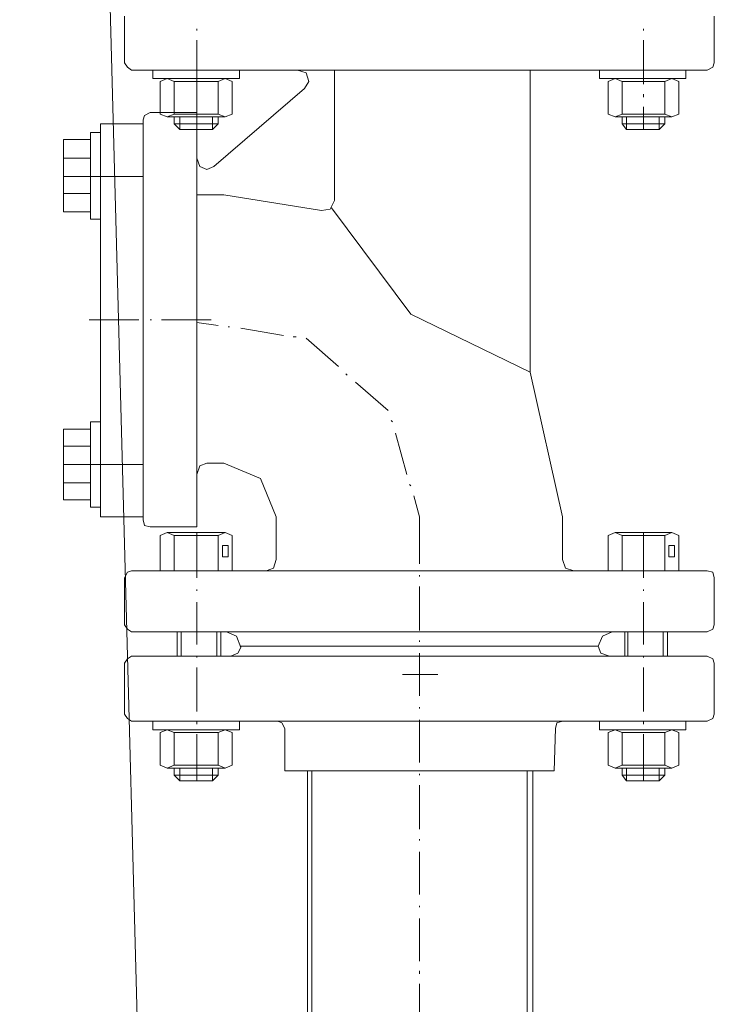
# Model space of a CAD drawing. Extents: x -23500 to 2637, y 21242 to 29547.
# Tile 35 of 121: x -11006 to -10763, y 25651 to 25995. Entities that reach past the tile are written whole.
import ezdxf

# ---------------------------------------------------------------- set-up
doc = ezdxf.new("R2010")
doc.units = 0
doc.header["$LTSCALE"] = 25
doc.layers.get('0').update_dxf_attribs({"linetype": 'CONTINUOUS', "lineweight": 13})

msp = doc.modelspace()

# ---------------------------------------------------------------- linework, layer by layer
at = {"color": 7, "lineweight": 9}
for points in [[(-11006.388, 27181.112), (-11006.388, 27181.112), (-10904.765, 23383.518), (-10904.765, 23383.518)], [(-10969.705, 25980.015), (-10969.705, 25980.015), (-10969.705, 25996.376), (-10969.705, 25996.376)], [(-10763.494, 25980.015), (-10763.494, 25980.015), (-10763.494, 25996.376), (-10763.494, 25996.376)], [(-10944.425, 25991.911), (-10944.425, 25991.911), (-10944.425, 25991.419), (-10944.425, 25991.419)], [(-10788.282, 25991.911), (-10788.282, 25991.911), (-10788.282, 25991.419), (-10788.282, 25991.419)], [(-10944.425, 25987.95), (-10944.425, 25987.95), (-10944.425, 25972.585), (-10944.425, 25972.585)], [(-10788.282, 25987.95), (-10788.282, 25987.95), (-10788.282, 25972.585), (-10788.282, 25972.585)], [(-10765.979, 25977.543), (-10765.979, 25977.543), (-10967.233, 25977.543), (-10967.233, 25977.543)], [(-10944.425, 25817.918), (-10944.425, 25817.918), (-10944.425, 25977.543), (-10944.425, 25977.543)], [(-10896.339, 25931.928), (-10896.339, 25931.928), (-10896.339, 25977.543), (-10896.339, 25977.543)], [(-10827.942, 25871.946), (-10827.942, 25871.946), (-10827.942, 25977.543), (-10827.942, 25977.543)], [(-10957.317, 25973.582), (-10957.317, 25973.582), (-10957.317, 25962.178), (-10957.317, 25962.178)], [(-10952.36, 25973.582), (-10952.36, 25973.582), (-10952.36, 25962.178), (-10952.36, 25962.178)], [(-10952.36, 25973.582), (-10952.36, 25973.582), (-10936.995, 25973.582), (-10936.995, 25973.582)], [(-10936.995, 25973.582), (-10936.995, 25973.582), (-10936.995, 25962.178), (-10936.995, 25962.178)], [(-10932.038, 25973.582), (-10932.038, 25973.582), (-10932.038, 25962.178), (-10932.038, 25962.178)], [(-10800.67, 25973.582), (-10800.67, 25973.582), (-10800.67, 25962.178), (-10800.67, 25962.178)], [(-10795.725, 25973.582), (-10795.725, 25973.582), (-10795.725, 25962.178), (-10795.725, 25962.178)], [(-10795.725, 25973.582), (-10795.725, 25973.582), (-10780.852, 25973.582), (-10780.852, 25973.582)], [(-10780.852, 25973.582), (-10780.852, 25973.582), (-10780.852, 25962.178), (-10780.852, 25962.178)], [(-10775.882, 25973.582), (-10775.882, 25973.582), (-10775.882, 25962.178), (-10775.882, 25962.178)], [(-10906.758, 25971.096), (-10906.758, 25971.096), (-10938.484, 25943.824), (-10938.484, 25943.824)], [(-10944.425, 25969.116), (-10944.425, 25969.116), (-10944.425, 25968.119), (-10944.425, 25968.119)], [(-10788.282, 25969.116), (-10788.282, 25969.116), (-10788.282, 25968.119), (-10788.282, 25968.119)], [(-10944.425, 25964.65), (-10944.425, 25964.65), (-10944.425, 25956.716), (-10944.425, 25956.716)], [(-10788.282, 25964.65), (-10788.282, 25964.65), (-10788.282, 25956.716), (-10788.282, 25956.716)], [(-10963.259, 25820.403), (-10963.259, 25820.403), (-10963.259, 25960.185), (-10963.259, 25960.185)], [(-10944.425, 25962.67), (-10944.425, 25962.67), (-10960.786, 25962.67), (-10960.786, 25962.67)], [(-10954.832, 25961.181), (-10954.832, 25961.181), (-10944.425, 25961.181), (-10944.425, 25961.181)], [(-10936.995, 25962.178), (-10936.995, 25962.178), (-10952.36, 25962.178), (-10952.36, 25962.178)], [(-10952.36, 25961.181), (-10952.36, 25961.181), (-10952.36, 25958.696), (-10952.36, 25958.696)], [(-10950.379, 25961.181), (-10950.379, 25961.181), (-10950.379, 25956.716), (-10950.379, 25956.716)], [(-10934.51, 25961.181), (-10934.51, 25961.181), (-10944.425, 25961.181), (-10944.425, 25961.181)], [(-10938.976, 25961.181), (-10938.976, 25961.181), (-10938.976, 25956.716), (-10938.976, 25956.716)], [(-10936.995, 25961.181), (-10936.995, 25961.181), (-10936.995, 25958.696), (-10936.995, 25958.696)], [(-10798.197, 25961.181), (-10798.197, 25961.181), (-10788.282, 25961.181), (-10788.282, 25961.181)], [(-10780.852, 25962.178), (-10780.852, 25962.178), (-10795.725, 25962.178), (-10795.725, 25962.178)], [(-10795.725, 25961.181), (-10795.725, 25961.181), (-10795.725, 25958.696), (-10795.725, 25958.696)], [(-10794.236, 25961.181), (-10794.236, 25961.181), (-10794.236, 25956.716), (-10794.236, 25956.716)], [(-10778.367, 25961.181), (-10778.367, 25961.181), (-10788.282, 25961.181), (-10788.282, 25961.181)], [(-10782.833, 25961.181), (-10782.833, 25961.181), (-10782.833, 25956.716), (-10782.833, 25956.716)], [(-10780.852, 25961.181), (-10780.852, 25961.181), (-10780.852, 25958.696), (-10780.852, 25958.696)], [(-10978.132, 25958.696), (-10978.132, 25958.696), (-10978.132, 25908.137), (-10978.132, 25908.137)], [(-10963.259, 25958.696), (-10963.259, 25958.696), (-10978.132, 25958.696), (-10978.132, 25958.696)], [(-10963.259, 25958.696), (-10963.259, 25958.696), (-10963.259, 25821.399), (-10963.259, 25821.399)], [(-10950.379, 25956.716), (-10950.379, 25956.716), (-10952.36, 25958.696), (-10952.36, 25958.696)], [(-10936.995, 25958.696), (-10936.995, 25958.696), (-10952.36, 25958.696), (-10952.36, 25958.696)], [(-10794.236, 25956.716), (-10794.236, 25956.716), (-10795.725, 25958.696), (-10795.725, 25958.696)], [(-10780.852, 25958.696), (-10780.852, 25958.696), (-10795.725, 25958.696), (-10795.725, 25958.696)], [(-10991.024, 25953.247), (-10991.024, 25953.247), (-10991.024, 25927.967), (-10991.024, 25927.967)], [(-10991.024, 25953.247), (-10991.024, 25953.247), (-10991.024, 25927.967), (-10991.024, 25927.967)], [(-10981.601, 25953.247), (-10981.601, 25953.247), (-10991.024, 25953.247), (-10991.024, 25953.247)], [(-10981.601, 25953.247), (-10981.601, 25953.247), (-10991.024, 25953.247), (-10991.024, 25953.247)], [(-10981.601, 25953.247), (-10981.601, 25953.247), (-10991.024, 25953.247), (-10991.024, 25953.247)], [(-10981.601, 25955.732), (-10981.601, 25955.732), (-10981.601, 25925.495), (-10981.601, 25925.495)], [(-10981.601, 25955.732), (-10981.601, 25955.732), (-10981.601, 25925.495), (-10981.601, 25925.495)], [(-10981.601, 25955.732), (-10981.601, 25955.732), (-10981.601, 25925.495), (-10981.601, 25925.495)], [(-10981.601, 25953.247), (-10981.601, 25953.247), (-10981.601, 25927.967), (-10981.601, 25927.967)], [(-10981.601, 25953.247), (-10981.601, 25953.247), (-10981.601, 25927.967), (-10981.601, 25927.967)], [(-10981.601, 25953.247), (-10981.601, 25953.247), (-10981.601, 25927.967), (-10981.601, 25927.967)], [(-10978.132, 25925.495), (-10978.132, 25925.495), (-10978.132, 25955.732), (-10978.132, 25955.732)], [(-10978.132, 25925.495), (-10978.132, 25925.495), (-10978.132, 25955.732), (-10978.132, 25955.732)], [(-10978.132, 25925.495), (-10978.132, 25925.495), (-10978.132, 25955.732), (-10978.132, 25955.732)], [(-10981.601, 25946.801), (-10981.601, 25946.801), (-10991.024, 25946.801), (-10991.024, 25946.801)], [(-10981.601, 25946.801), (-10981.601, 25946.801), (-10991.024, 25946.801), (-10991.024, 25946.801)], [(-10981.601, 25946.801), (-10981.601, 25946.801), (-10991.024, 25946.801), (-10991.024, 25946.801)], [(-10963.259, 25940.355), (-10963.259, 25940.355), (-10991.024, 25940.355), (-10991.024, 25940.355)], [(-10981.601, 25934.413), (-10981.601, 25934.413), (-10991.024, 25934.413), (-10991.024, 25934.413)], [(-10981.601, 25934.413), (-10981.601, 25934.413), (-10991.024, 25934.413), (-10991.024, 25934.413)], [(-10981.601, 25934.413), (-10981.601, 25934.413), (-10991.024, 25934.413), (-10991.024, 25934.413)], [(-10935.015, 25933.921), (-10935.015, 25933.921), (-10944.425, 25933.921), (-10944.425, 25933.921)], [(-10935.015, 25933.921), (-10935.015, 25933.921), (-10900.804, 25928.459), (-10900.804, 25928.459)], [(-10978.132, 25871.946), (-10978.132, 25871.946), (-10978.132, 25908.137), (-10978.132, 25908.137)], [(-10964.747, 25890.3), (-10964.747, 25890.3), (-10982.105, 25890.3), (-10982.105, 25890.3)], [(-10960.282, 25890.3), (-10960.282, 25890.3), (-10960.786, 25890.3), (-10960.786, 25890.3)], [(-10939.468, 25890.3), (-10939.468, 25890.3), (-10956.825, 25890.3), (-10956.825, 25890.3)], [(-10944.425, 25889.304), (-10944.425, 25889.304), (-10936.995, 25888.307), (-10936.995, 25888.307)], [(-10933.526, 25887.815), (-10933.526, 25887.815), (-10933.022, 25887.815), (-10933.022, 25887.815)], [(-10929.061, 25887.323), (-10929.061, 25887.323), (-10914.188, 25884.838), (-10914.188, 25884.838)], [(-10910.719, 25884.346), (-10910.719, 25884.346), (-10909.735, 25884.346), (-10909.735, 25884.346)], [(-10906.254, 25883.854), (-10906.254, 25883.854), (-10894.85, 25873.939), (-10894.85, 25873.939)], [(-10978.132, 25871.946), (-10978.132, 25871.946), (-10978.132, 25821.399), (-10978.132, 25821.399)], [(-10892.378, 25871.454), (-10892.378, 25871.454), (-10891.886, 25870.962), (-10891.886, 25870.962)], [(-10827.942, 25871.946), (-10827.942, 25871.946), (-10816.539, 25821.399), (-10816.539, 25821.399)], [(-10888.909, 25868.489), (-10888.909, 25868.489), (-10877.518, 25858.562), (-10877.518, 25858.562)], [(-10981.601, 25824.868), (-10981.601, 25824.868), (-10981.601, 25854.601), (-10981.601, 25854.601)], [(-10981.601, 25824.868), (-10981.601, 25824.868), (-10981.601, 25854.601), (-10981.601, 25854.601)], [(-10981.601, 25824.868), (-10981.601, 25824.868), (-10981.601, 25854.601), (-10981.601, 25854.601)], [(-10978.132, 25854.601), (-10978.132, 25854.601), (-10978.132, 25824.868), (-10978.132, 25824.868)], [(-10978.132, 25854.601), (-10978.132, 25854.601), (-10978.132, 25824.868), (-10978.132, 25824.868)], [(-10978.132, 25854.601), (-10978.132, 25854.601), (-10978.132, 25824.868), (-10978.132, 25824.868)], [(-10876.521, 25855.093), (-10876.521, 25855.093), (-10876.029, 25854.601), (-10876.029, 25854.601)], [(-10991.024, 25827.341), (-10991.024, 25827.341), (-10991.024, 25852.128), (-10991.024, 25852.128)], [(-10991.024, 25827.341), (-10991.024, 25827.341), (-10991.024, 25852.128), (-10991.024, 25852.128)], [(-10991.024, 25827.341), (-10991.024, 25827.341), (-10991.024, 25852.128), (-10991.024, 25852.128)], [(-10981.601, 25827.341), (-10981.601, 25827.341), (-10981.601, 25852.128), (-10981.601, 25852.128)], [(-10981.601, 25827.341), (-10981.601, 25827.341), (-10981.601, 25852.128), (-10981.601, 25852.128)], [(-10981.601, 25827.341), (-10981.601, 25827.341), (-10981.601, 25852.128), (-10981.601, 25852.128)], [(-10875.033, 25850.64), (-10875.033, 25850.64), (-10871.059, 25836.259), (-10871.059, 25836.259)], [(-10981.601, 25846.174), (-10981.601, 25846.174), (-10991.024, 25846.174), (-10991.024, 25846.174)], [(-10981.601, 25846.174), (-10981.601, 25846.174), (-10991.024, 25846.174), (-10991.024, 25846.174)], [(-10981.601, 25846.174), (-10981.601, 25846.174), (-10991.024, 25846.174), (-10991.024, 25846.174)], [(-10963.259, 25839.728), (-10963.259, 25839.728), (-10991.024, 25839.728), (-10991.024, 25839.728)], [(-10963.259, 25839.728), (-10963.259, 25839.728), (-10991.024, 25839.728), (-10991.024, 25839.728)], [(-10963.259, 25839.728), (-10963.259, 25839.728), (-10991.024, 25839.728), (-10991.024, 25839.728)], [(-10935.015, 25840.233), (-10935.015, 25840.233), (-10940.956, 25840.233), (-10940.956, 25840.233)], [(-10981.601, 25833.295), (-10981.601, 25833.295), (-10991.024, 25833.295), (-10991.024, 25833.295)], [(-10981.601, 25833.295), (-10981.601, 25833.295), (-10991.024, 25833.295), (-10991.024, 25833.295)], [(-10981.601, 25833.295), (-10981.601, 25833.295), (-10991.024, 25833.295), (-10991.024, 25833.295)], [(-10870.075, 25832.79), (-10870.075, 25832.79), (-10869.583, 25832.298), (-10869.583, 25832.298)], [(-10981.601, 25827.341), (-10981.601, 25827.341), (-10991.024, 25827.341), (-10991.024, 25827.341)], [(-10981.601, 25827.341), (-10981.601, 25827.341), (-10991.024, 25827.341), (-10991.024, 25827.341)], [(-10981.601, 25827.341), (-10981.601, 25827.341), (-10991.024, 25827.341), (-10991.024, 25827.341)], [(-10868.586, 25828.829), (-10868.586, 25828.829), (-10866.606, 25821.399), (-10866.606, 25821.399)], [(-10963.259, 25821.399), (-10963.259, 25821.399), (-10978.132, 25821.399), (-10978.132, 25821.399)], [(-10916.661, 25806.527), (-10916.661, 25806.527), (-10916.661, 25821.399), (-10916.661, 25821.399)], [(-10866.606, 25805.038), (-10866.606, 25805.038), (-10866.606, 25821.399), (-10866.606, 25821.399)], [(-10816.539, 25806.527), (-10816.539, 25806.527), (-10816.539, 25821.399), (-10816.539, 25821.399)], [(-10944.425, 25817.918), (-10944.425, 25817.918), (-10960.786, 25817.918), (-10960.786, 25817.918)], [(-10954.832, 25815.937), (-10954.832, 25815.937), (-10944.425, 25815.937), (-10944.425, 25815.937)], [(-10944.425, 25815.937), (-10944.425, 25815.937), (-10944.425, 25800.081), (-10944.425, 25800.081)], [(-10934.51, 25815.937), (-10934.51, 25815.937), (-10944.425, 25815.937), (-10944.425, 25815.937)], [(-10798.197, 25815.937), (-10798.197, 25815.937), (-10788.282, 25815.937), (-10788.282, 25815.937)], [(-10778.367, 25815.937), (-10778.367, 25815.937), (-10788.282, 25815.937), (-10788.282, 25815.937)], [(-10788.282, 25815.937), (-10788.282, 25815.937), (-10788.282, 25800.081), (-10788.282, 25800.081)], [(-10957.317, 25802.553), (-10957.317, 25802.553), (-10957.317, 25814.953), (-10957.317, 25814.953)], [(-10936.995, 25802.553), (-10936.995, 25802.553), (-10936.995, 25814.953), (-10936.995, 25814.953)], [(-10932.038, 25802.553), (-10932.038, 25802.553), (-10932.038, 25814.953), (-10932.038, 25814.953)], [(-10800.67, 25802.553), (-10800.67, 25802.553), (-10800.67, 25814.953), (-10800.67, 25814.953)], [(-10780.852, 25802.553), (-10780.852, 25802.553), (-10780.852, 25814.953), (-10780.852, 25814.953)], [(-10775.882, 25802.553), (-10775.882, 25802.553), (-10775.882, 25814.953), (-10775.882, 25814.953)], [(-10765.979, 25802.553), (-10765.979, 25802.553), (-10967.233, 25802.553), (-10967.233, 25802.553)], [(-10969.705, 25800.081), (-10969.705, 25800.081), (-10969.705, 25783.719), (-10969.705, 25783.719)], [(-10866.606, 25800.573), (-10866.606, 25800.573), (-10866.606, 25801.065), (-10866.606, 25801.065)], [(-10763.494, 25800.081), (-10763.494, 25800.081), (-10763.494, 25783.719), (-10763.494, 25783.719)], [(-10944.425, 25796.107), (-10944.425, 25796.107), (-10944.425, 25795.615), (-10944.425, 25795.615)], [(-10866.606, 25781.739), (-10866.606, 25781.739), (-10866.606, 25797.104), (-10866.606, 25797.104)], [(-10788.282, 25796.107), (-10788.282, 25796.107), (-10788.282, 25795.615), (-10788.282, 25795.615)], [(-10944.425, 25791.654), (-10944.425, 25791.654), (-10944.425, 25776.781), (-10944.425, 25776.781)], [(-10788.282, 25791.654), (-10788.282, 25791.654), (-10788.282, 25776.781), (-10788.282, 25776.781)], [(-10765.979, 25781.234), (-10765.979, 25781.234), (-10967.233, 25781.234), (-10967.233, 25781.234)], [(-10951.363, 25772.808), (-10951.363, 25772.808), (-10951.363, 25781.234), (-10951.363, 25781.234)], [(-10949.887, 25772.808), (-10949.887, 25772.808), (-10949.887, 25781.234), (-10949.887, 25781.234)], [(-10937.487, 25772.808), (-10937.487, 25772.808), (-10937.487, 25781.234), (-10937.487, 25781.234)], [(-10935.999, 25772.808), (-10935.999, 25772.808), (-10935.999, 25781.234), (-10935.999, 25781.234)], [(-10794.728, 25772.808), (-10794.728, 25772.808), (-10794.728, 25781.234), (-10794.728, 25781.234)], [(-10793.732, 25772.808), (-10793.732, 25772.808), (-10793.732, 25781.234), (-10793.732, 25781.234)], [(-10781.344, 25772.808), (-10781.344, 25772.808), (-10781.344, 25781.234), (-10781.344, 25781.234)], [(-10779.856, 25772.808), (-10779.856, 25772.808), (-10779.856, 25781.234), (-10779.856, 25781.234)], [(-10866.606, 25777.765), (-10866.606, 25777.765), (-10866.606, 25778.257), (-10866.606, 25778.257)], [(-10804.139, 25776.277), (-10804.139, 25776.277), (-10929.061, 25776.277), (-10929.061, 25776.277)], [(-10804.139, 25776.277), (-10804.139, 25776.277), (-10929.061, 25776.277), (-10929.061, 25776.277)], [(-10929.061, 25776.277), (-10929.061, 25776.277), (-10929.061, 25775.785), (-10929.061, 25775.785)], [(-10809.096, 25776.277), (-10809.096, 25776.277), (-10924.103, 25776.277), (-10924.103, 25776.277)], [(-10765.979, 25772.808), (-10765.979, 25772.808), (-10967.233, 25772.808), (-10967.233, 25772.808)], [(-10944.425, 25772.808), (-10944.425, 25772.808), (-10944.425, 25772.316), (-10944.425, 25772.316)], [(-10866.606, 25758.932), (-10866.606, 25758.932), (-10866.606, 25773.804), (-10866.606, 25773.804)], [(-10866.606, 25759.928), (-10866.606, 25759.928), (-10866.606, 25772.808), (-10866.606, 25772.808)], [(-10788.282, 25772.808), (-10788.282, 25772.808), (-10788.282, 25772.316), (-10788.282, 25772.316)], [(-10969.705, 25752.498), (-10969.705, 25752.498), (-10969.705, 25770.335), (-10969.705, 25770.335)], [(-10944.425, 25768.847), (-10944.425, 25768.847), (-10944.425, 25753.482), (-10944.425, 25753.482)], [(-10788.282, 25768.847), (-10788.282, 25768.847), (-10788.282, 25753.482), (-10788.282, 25753.482)], [(-10763.494, 25752.498), (-10763.494, 25752.498), (-10763.494, 25770.335), (-10763.494, 25770.335)], [(-10860.16, 25766.362), (-10860.16, 25766.362), (-10872.547, 25766.362), (-10872.547, 25766.362)], [(-10866.606, 25754.479), (-10866.606, 25754.479), (-10866.606, 25754.971), (-10866.606, 25754.971)], [(-10765.979, 25750.013), (-10765.979, 25750.013), (-10967.233, 25750.013), (-10967.233, 25750.013)], [(-10944.425, 25750.013), (-10944.425, 25750.013), (-10944.425, 25749.017), (-10944.425, 25749.017)], [(-10866.606, 25735.633), (-10866.606, 25735.633), (-10866.606, 25750.505), (-10866.606, 25750.505)], [(-10788.282, 25750.013), (-10788.282, 25750.013), (-10788.282, 25749.017), (-10788.282, 25749.017)], [(-10913.696, 25732.656), (-10913.696, 25732.656), (-10913.696, 25747.528), (-10913.696, 25747.528)], [(-10819.503, 25732.656), (-10819.503, 25732.656), (-10819.011, 25747.528), (-10819.011, 25747.528)], [(-10957.317, 25746.04), (-10957.317, 25746.04), (-10957.317, 25734.649), (-10957.317, 25734.649)], [(-10952.36, 25746.04), (-10952.36, 25746.04), (-10952.36, 25734.649), (-10952.36, 25734.649)], [(-10952.36, 25746.04), (-10952.36, 25746.04), (-10936.995, 25746.04), (-10936.995, 25746.04)], [(-10944.425, 25745.548), (-10944.425, 25745.548), (-10944.425, 25729.187), (-10944.425, 25729.187)], [(-10936.995, 25746.04), (-10936.995, 25746.04), (-10936.995, 25734.649), (-10936.995, 25734.649)], [(-10932.038, 25746.04), (-10932.038, 25746.04), (-10932.038, 25734.649), (-10932.038, 25734.649)], [(-10800.67, 25746.04), (-10800.67, 25746.04), (-10800.67, 25734.649), (-10800.67, 25734.649)], [(-10795.725, 25746.04), (-10795.725, 25746.04), (-10795.725, 25734.649), (-10795.725, 25734.649)], [(-10795.725, 25746.04), (-10795.725, 25746.04), (-10780.852, 25746.04), (-10780.852, 25746.04)], [(-10788.282, 25745.548), (-10788.282, 25745.548), (-10788.282, 25729.187), (-10788.282, 25729.187)], [(-10780.852, 25746.04), (-10780.852, 25746.04), (-10780.852, 25734.649), (-10780.852, 25734.649)], [(-10775.882, 25746.04), (-10775.882, 25746.04), (-10775.882, 25734.649), (-10775.882, 25734.649)], [(-10954.832, 25733.652), (-10954.832, 25733.652), (-10944.425, 25733.652), (-10944.425, 25733.652)], [(-10936.995, 25734.649), (-10936.995, 25734.649), (-10952.36, 25734.649), (-10952.36, 25734.649)], [(-10952.36, 25733.652), (-10952.36, 25733.652), (-10952.36, 25731.167), (-10952.36, 25731.167)], [(-10950.379, 25733.652), (-10950.379, 25733.652), (-10950.379, 25729.187), (-10950.379, 25729.187)], [(-10934.51, 25733.652), (-10934.51, 25733.652), (-10944.425, 25733.652), (-10944.425, 25733.652)], [(-10938.976, 25733.652), (-10938.976, 25733.652), (-10938.976, 25729.187), (-10938.976, 25729.187)], [(-10936.995, 25733.652), (-10936.995, 25733.652), (-10936.995, 25731.167), (-10936.995, 25731.167)], [(-10819.503, 25732.656), (-10819.503, 25732.656), (-10913.696, 25732.656), (-10913.696, 25732.656)], [(-10905.762, 25732.656), (-10905.762, 25732.656), (-10905.762, 23383.518), (-10905.762, 23383.518)], [(-10904.273, 23383.518), (-10904.273, 23383.518), (-10904.273, 25732.656), (-10904.273, 25732.656)], [(-10828.926, 25732.656), (-10828.926, 25732.656), (-10828.926, 23383.518), (-10828.926, 23383.518)], [(-10826.946, 23383.518), (-10826.946, 23383.518), (-10826.946, 25732.656), (-10826.946, 25732.656)], [(-10798.197, 25733.652), (-10798.197, 25733.652), (-10788.282, 25733.652), (-10788.282, 25733.652)], [(-10780.852, 25734.649), (-10780.852, 25734.649), (-10795.725, 25734.649), (-10795.725, 25734.649)], [(-10795.725, 25733.652), (-10795.725, 25733.652), (-10795.725, 25731.167), (-10795.725, 25731.167)], [(-10794.236, 25733.652), (-10794.236, 25733.652), (-10794.236, 25729.187), (-10794.236, 25729.187)], [(-10778.367, 25733.652), (-10778.367, 25733.652), (-10788.282, 25733.652), (-10788.282, 25733.652)], [(-10782.833, 25733.652), (-10782.833, 25733.652), (-10782.833, 25729.187), (-10782.833, 25729.187)], [(-10780.852, 25733.652), (-10780.852, 25733.652), (-10780.852, 25731.167), (-10780.852, 25731.167)], [(-10950.379, 25729.187), (-10950.379, 25729.187), (-10952.36, 25731.167), (-10952.36, 25731.167)], [(-10936.995, 25731.167), (-10936.995, 25731.167), (-10952.36, 25731.167), (-10952.36, 25731.167)], [(-10866.606, 25731.167), (-10866.606, 25731.167), (-10866.606, 25731.672), (-10866.606, 25731.672)], [(-10794.236, 25729.187), (-10794.236, 25729.187), (-10795.725, 25731.167), (-10795.725, 25731.167)], [(-10780.852, 25731.167), (-10780.852, 25731.167), (-10795.725, 25731.167), (-10795.725, 25731.167)], [(-10866.606, 25712.334), (-10866.606, 25712.334), (-10866.606, 25727.711), (-10866.606, 25727.711)], [(-10866.606, 25708.373), (-10866.606, 25708.373), (-10866.606, 25708.865), (-10866.606, 25708.865)], [(-10866.606, 25689.526), (-10866.606, 25689.526), (-10866.606, 25704.399), (-10866.606, 25704.399)], [(-10866.606, 25685.073), (-10866.606, 25685.073), (-10866.606, 25685.565), (-10866.606, 25685.565)], [(-10866.606, 25666.24), (-10866.606, 25666.24), (-10866.606, 25681.112), (-10866.606, 25681.112)], [(-10866.606, 25661.774), (-10866.606, 25661.774), (-10866.606, 25662.771), (-10866.606, 25662.771)], [(-10866.606, 25642.941), (-10866.606, 25642.941), (-10866.606, 25658.305), (-10866.606, 25658.305)]]:
    msp.add_open_spline(points, degree=3, dxfattribs=at)
for points, knots in [([(-10967.233, 25977.543), (-10967.233, 25977.543), (-10968.721, 25978.526), (-10968.721, 25978.526), (-10968.721, 25978.526), (-10969.705, 25980.015), (-10969.705, 25980.015)], [0, 0, 0, 0, 1, 1, 1, 2, 2, 2, 2]), ([(-10929.553, 25974.565), (-10929.553, 25974.565), (-10959.792, 25974.565), (-10959.792, 25974.565), (-10959.792, 25974.565), (-10959.792, 25977.541), (-10959.792, 25977.541), (-10959.792, 25977.541), (-10929.553, 25977.541), (-10929.553, 25977.541), (-10929.553, 25977.541), (-10929.553, 25974.565), (-10929.553, 25974.565)], [0, 0, 0, 0, 1, 1, 1, 2, 2, 2, 3, 3, 3, 4, 4, 4, 4]), ([(-10909.231, 25977.543), (-10909.231, 25977.543), (-10906.254, 25976.546), (-10906.254, 25976.546), (-10906.254, 25976.546), (-10905.27, 25973.582), (-10905.27, 25973.582), (-10905.27, 25973.582), (-10906.758, 25971.096), (-10906.758, 25971.096)], [0, 0, 0, 0, 1, 1, 1, 2, 2, 2, 3, 3, 3, 3]), ([(-10773.409, 25974.565), (-10773.409, 25974.565), (-10803.647, 25974.565), (-10803.647, 25974.565), (-10803.647, 25974.565), (-10803.647, 25977.541), (-10803.647, 25977.541), (-10803.647, 25977.541), (-10773.409, 25977.541), (-10773.409, 25977.541), (-10773.409, 25977.541), (-10773.409, 25974.565), (-10773.409, 25974.565)], [0, 0, 0, 0, 1, 1, 1, 2, 2, 2, 3, 3, 3, 4, 4, 4, 4]), ([(-10763.494, 25980.015), (-10763.494, 25980.015), (-10763.986, 25978.526), (-10763.986, 25978.526), (-10763.986, 25978.526), (-10765.979, 25977.543), (-10765.979, 25977.543)], [0, 0, 0, 0, 1, 1, 1, 2, 2, 2, 2]), ([(-10957.317, 25973.582), (-10957.317, 25973.582), (-10954.832, 25974.565), (-10954.832, 25974.565), (-10954.832, 25974.565), (-10952.36, 25973.582), (-10952.36, 25973.582)], [0, 0, 0, 0, 1, 1, 1, 2, 2, 2, 2]), ([(-10936.995, 25973.582), (-10936.995, 25973.582), (-10934.51, 25974.565), (-10934.51, 25974.565), (-10934.51, 25974.565), (-10932.038, 25973.582), (-10932.038, 25973.582)], [0, 0, 0, 0, 1, 1, 1, 2, 2, 2, 2]), ([(-10800.67, 25973.582), (-10800.67, 25973.582), (-10798.197, 25974.565), (-10798.197, 25974.565), (-10798.197, 25974.565), (-10795.725, 25973.582), (-10795.725, 25973.582)], [0, 0, 0, 0, 1, 1, 1, 2, 2, 2, 2]), ([(-10780.852, 25973.582), (-10780.852, 25973.582), (-10778.367, 25974.565), (-10778.367, 25974.565), (-10778.367, 25974.565), (-10775.882, 25973.582), (-10775.882, 25973.582)], [0, 0, 0, 0, 1, 1, 1, 2, 2, 2, 2]), ([(-10963.259, 25960.185), (-10963.259, 25960.185), (-10962.767, 25961.673), (-10962.767, 25961.673), (-10962.767, 25961.673), (-10960.786, 25962.67), (-10960.786, 25962.67)], [0, 0, 0, 0, 1, 1, 1, 2, 2, 2, 2]), ([(-10952.36, 25962.178), (-10952.36, 25962.178), (-10954.832, 25961.181), (-10954.832, 25961.181), (-10954.832, 25961.181), (-10957.317, 25962.178), (-10957.317, 25962.178)], [0, 0, 0, 0, 1, 1, 1, 2, 2, 2, 2]), ([(-10932.038, 25962.178), (-10932.038, 25962.178), (-10934.51, 25961.181), (-10934.51, 25961.181), (-10934.51, 25961.181), (-10936.995, 25962.178), (-10936.995, 25962.178)], [0, 0, 0, 0, 1, 1, 1, 2, 2, 2, 2]), ([(-10795.725, 25962.178), (-10795.725, 25962.178), (-10798.197, 25961.181), (-10798.197, 25961.181), (-10798.197, 25961.181), (-10800.67, 25962.178), (-10800.67, 25962.178)], [0, 0, 0, 0, 1, 1, 1, 2, 2, 2, 2]), ([(-10775.882, 25962.178), (-10775.882, 25962.178), (-10778.367, 25961.181), (-10778.367, 25961.181), (-10778.367, 25961.181), (-10780.852, 25962.178), (-10780.852, 25962.178)], [0, 0, 0, 0, 1, 1, 1, 2, 2, 2, 2]), ([(-10936.995, 25958.696), (-10936.995, 25958.696), (-10938.976, 25956.716), (-10938.976, 25956.716), (-10938.976, 25956.716), (-10950.379, 25956.716), (-10950.379, 25956.716)], [0, 0, 0, 0, 1, 1, 1, 2, 2, 2, 2]), ([(-10780.852, 25958.696), (-10780.852, 25958.696), (-10782.833, 25956.716), (-10782.833, 25956.716), (-10782.833, 25956.716), (-10794.236, 25956.716), (-10794.236, 25956.716)], [0, 0, 0, 0, 1, 1, 1, 2, 2, 2, 2]), ([(-10978.132, 25955.732), (-10978.132, 25955.732), (-10981.601, 25955.732), (-10981.601, 25955.732), (-10981.601, 25955.732), (-10978.132, 25955.732), (-10978.132, 25955.732), (-10978.132, 25955.732), (-10981.601, 25955.732), (-10981.601, 25955.732)], [0, 0, 0, 0, 1, 1, 1, 2, 2, 2, 3, 3, 3, 3]), ([(-10938.484, 25943.824), (-10938.484, 25943.824), (-10940.956, 25942.84), (-10940.956, 25942.84), (-10940.956, 25942.84), (-10943.441, 25943.824), (-10943.441, 25943.824), (-10943.441, 25943.824), (-10944.425, 25946.801), (-10944.425, 25946.801)], [0, 0, 0, 0, 1, 1, 1, 2, 2, 2, 3, 3, 3, 3]), ([(-10896.339, 25931.928), (-10896.339, 25931.928), (-10897.827, 25928.951), (-10897.827, 25928.951), (-10897.827, 25928.951), (-10900.804, 25928.459), (-10900.804, 25928.459)], [0, 0, 0, 0, 1, 1, 1, 2, 2, 2, 2]), ([(-10827.942, 25871.946), (-10827.942, 25871.946), (-10869.583, 25892.281), (-10869.583, 25892.281), (-10869.583, 25892.281), (-10897.335, 25929.456), (-10897.335, 25929.456)], [0, 0, 0, 0, 1, 1, 1, 2, 2, 2, 2]), ([(-10981.601, 25927.967), (-10981.601, 25927.967), (-10991.024, 25927.967), (-10991.024, 25927.967), (-10991.024, 25927.967), (-10981.601, 25927.967), (-10981.601, 25927.967), (-10981.601, 25927.967), (-10991.024, 25927.967), (-10991.024, 25927.967)], [0, 0, 0, 0, 1, 1, 1, 2, 2, 2, 3, 3, 3, 3]), ([(-10978.132, 25925.495), (-10978.132, 25925.495), (-10981.601, 25925.495), (-10981.601, 25925.495), (-10981.601, 25925.495), (-10978.132, 25925.495), (-10978.132, 25925.495), (-10978.132, 25925.495), (-10981.601, 25925.495), (-10981.601, 25925.495)], [0, 0, 0, 0, 1, 1, 1, 2, 2, 2, 3, 3, 3, 3]), ([(-10978.132, 25854.601), (-10978.132, 25854.601), (-10981.601, 25854.601), (-10981.601, 25854.601), (-10981.601, 25854.601), (-10978.132, 25854.601), (-10978.132, 25854.601), (-10978.132, 25854.601), (-10981.601, 25854.601), (-10981.601, 25854.601)], [0, 0, 0, 0, 1, 1, 1, 2, 2, 2, 3, 3, 3, 3]), ([(-10981.601, 25852.128), (-10981.601, 25852.128), (-10991.024, 25852.128), (-10991.024, 25852.128), (-10991.024, 25852.128), (-10981.601, 25852.128), (-10981.601, 25852.128), (-10981.601, 25852.128), (-10991.024, 25852.128), (-10991.024, 25852.128)], [0, 0, 0, 0, 1, 1, 1, 2, 2, 2, 3, 3, 3, 3]), ([(-10944.425, 25836.259), (-10944.425, 25836.259), (-10943.441, 25839.236), (-10943.441, 25839.236), (-10943.441, 25839.236), (-10940.956, 25840.233), (-10940.956, 25840.233)], [0, 0, 0, 0, 1, 1, 1, 2, 2, 2, 2]), ([(-10935.015, 25840.233), (-10935.015, 25840.233), (-10922.123, 25834.783), (-10922.123, 25834.783), (-10922.123, 25834.783), (-10916.661, 25821.399), (-10916.661, 25821.399)], [0, 0, 0, 0, 1, 1, 1, 2, 2, 2, 2]), ([(-10978.132, 25824.868), (-10978.132, 25824.868), (-10981.601, 25824.868), (-10981.601, 25824.868), (-10981.601, 25824.868), (-10978.132, 25824.868), (-10978.132, 25824.868), (-10978.132, 25824.868), (-10981.601, 25824.868), (-10981.601, 25824.868)], [0, 0, 0, 0, 1, 1, 1, 2, 2, 2, 3, 3, 3, 3]), ([(-10960.786, 25817.918), (-10960.786, 25817.918), (-10962.767, 25818.422), (-10962.767, 25818.422), (-10962.767, 25818.422), (-10963.259, 25820.403), (-10963.259, 25820.403)], [0, 0, 0, 0, 1, 1, 1, 2, 2, 2, 2]), ([(-10957.317, 25814.953), (-10957.317, 25814.953), (-10954.832, 25815.937), (-10954.832, 25815.937), (-10954.832, 25815.937), (-10952.36, 25814.953), (-10952.36, 25814.953)], [0, 0, 0, 0, 1, 1, 1, 2, 2, 2, 2]), ([(-10936.995, 25814.953), (-10936.995, 25814.953), (-10934.51, 25815.937), (-10934.51, 25815.937), (-10934.51, 25815.937), (-10932.038, 25814.953), (-10932.038, 25814.953)], [0, 0, 0, 0, 1, 1, 1, 2, 2, 2, 2]), ([(-10800.67, 25814.953), (-10800.67, 25814.953), (-10798.197, 25815.937), (-10798.197, 25815.937), (-10798.197, 25815.937), (-10795.725, 25814.953), (-10795.725, 25814.953)], [0, 0, 0, 0, 1, 1, 1, 2, 2, 2, 2]), ([(-10780.852, 25814.953), (-10780.852, 25814.953), (-10778.367, 25815.937), (-10778.367, 25815.937), (-10778.367, 25815.937), (-10775.882, 25814.953), (-10775.882, 25814.953)], [0, 0, 0, 0, 1, 1, 1, 2, 2, 2, 2]), ([(-10952.36, 25802.553), (-10952.36, 25802.553), (-10952.36, 25814.953), (-10952.36, 25814.953), (-10952.36, 25814.953), (-10936.995, 25814.953), (-10936.995, 25814.953)], [0, 0, 0, 0, 1, 1, 1, 2, 2, 2, 2]), ([(-10795.725, 25802.553), (-10795.725, 25802.553), (-10795.725, 25814.953), (-10795.725, 25814.953), (-10795.725, 25814.953), (-10780.852, 25814.953), (-10780.852, 25814.953)], [0, 0, 0, 0, 1, 1, 1, 2, 2, 2, 2]), ([(-10933.526, 25807.511), (-10933.526, 25807.511), (-10935.511, 25807.511), (-10935.511, 25807.511), (-10935.511, 25807.511), (-10935.511, 25811.476), (-10935.511, 25811.476), (-10935.511, 25811.476), (-10933.526, 25811.476), (-10933.526, 25811.476), (-10933.526, 25811.476), (-10933.526, 25807.511), (-10933.526, 25807.511)], [0, 0, 0, 0, 1, 1, 1, 2, 2, 2, 3, 3, 3, 4, 4, 4, 4]), ([(-10777.37, 25807.511), (-10777.37, 25807.511), (-10779.355, 25807.511), (-10779.355, 25807.511), (-10779.355, 25807.511), (-10779.355, 25811.476), (-10779.355, 25811.476), (-10779.355, 25811.476), (-10777.37, 25811.476), (-10777.37, 25811.476), (-10777.37, 25811.476), (-10777.37, 25807.511), (-10777.37, 25807.511)], [0, 0, 0, 0, 1, 1, 1, 2, 2, 2, 3, 3, 3, 4, 4, 4, 4]), ([(-10916.661, 25806.527), (-10916.661, 25806.527), (-10917.657, 25803.55), (-10917.657, 25803.55), (-10917.657, 25803.55), (-10920.142, 25802.553), (-10920.142, 25802.553)], [0, 0, 0, 0, 1, 1, 1, 2, 2, 2, 2]), ([(-10812.565, 25802.553), (-10812.565, 25802.553), (-10815.542, 25803.55), (-10815.542, 25803.55), (-10815.542, 25803.55), (-10816.539, 25806.527), (-10816.539, 25806.527)], [0, 0, 0, 0, 1, 1, 1, 2, 2, 2, 2]), ([(-10969.705, 25800.081), (-10969.705, 25800.081), (-10968.721, 25802.061), (-10968.721, 25802.061), (-10968.721, 25802.061), (-10967.233, 25802.553), (-10967.233, 25802.553)], [0, 0, 0, 0, 1, 1, 1, 2, 2, 2, 2]), ([(-10765.979, 25802.553), (-10765.979, 25802.553), (-10763.986, 25802.061), (-10763.986, 25802.061), (-10763.986, 25802.061), (-10763.494, 25800.081), (-10763.494, 25800.081)], [0, 0, 0, 0, 1, 1, 1, 2, 2, 2, 2]), ([(-10967.233, 25781.234), (-10967.233, 25781.234), (-10968.721, 25782.231), (-10968.721, 25782.231), (-10968.721, 25782.231), (-10969.705, 25783.719), (-10969.705, 25783.719)], [0, 0, 0, 0, 1, 1, 1, 2, 2, 2, 2]), ([(-10934.018, 25781.234), (-10934.018, 25781.234), (-10930.549, 25779.746), (-10930.549, 25779.746), (-10930.549, 25779.746), (-10929.061, 25775.785), (-10929.061, 25775.785)], [0, 0, 0, 0, 1, 1, 1, 2, 2, 2, 2]), ([(-10804.139, 25776.277), (-10804.139, 25776.277), (-10802.65, 25779.746), (-10802.65, 25779.746), (-10802.65, 25779.746), (-10799.194, 25781.234), (-10799.194, 25781.234)], [0, 0, 0, 0, 1, 1, 1, 2, 2, 2, 2]), ([(-10763.494, 25783.719), (-10763.494, 25783.719), (-10763.986, 25782.231), (-10763.986, 25782.231), (-10763.986, 25782.231), (-10765.979, 25781.234), (-10765.979, 25781.234)], [0, 0, 0, 0, 1, 1, 1, 2, 2, 2, 2]), ([(-10929.061, 25775.785), (-10929.061, 25775.785), (-10930.057, 25773.804), (-10930.057, 25773.804), (-10930.057, 25773.804), (-10932.53, 25772.808), (-10932.53, 25772.808)], [0, 0, 0, 0, 1, 1, 1, 2, 2, 2, 2]), ([(-10800.178, 25772.808), (-10800.178, 25772.808), (-10803.155, 25773.804), (-10803.155, 25773.804), (-10803.155, 25773.804), (-10804.139, 25776.277), (-10804.139, 25776.277)], [0, 0, 0, 0, 1, 1, 1, 2, 2, 2, 2]), ([(-10969.705, 25770.335), (-10969.705, 25770.335), (-10968.721, 25771.824), (-10968.721, 25771.824), (-10968.721, 25771.824), (-10967.233, 25772.808), (-10967.233, 25772.808)], [0, 0, 0, 0, 1, 1, 1, 2, 2, 2, 2]), ([(-10765.979, 25772.808), (-10765.979, 25772.808), (-10763.986, 25771.824), (-10763.986, 25771.824), (-10763.986, 25771.824), (-10763.494, 25770.335), (-10763.494, 25770.335)], [0, 0, 0, 0, 1, 1, 1, 2, 2, 2, 2]), ([(-10967.233, 25750.013), (-10967.233, 25750.013), (-10968.721, 25751.01), (-10968.721, 25751.01), (-10968.721, 25751.01), (-10969.705, 25752.498), (-10969.705, 25752.498)], [0, 0, 0, 0, 1, 1, 1, 2, 2, 2, 2]), ([(-10929.553, 25747.036), (-10929.553, 25747.036), (-10959.792, 25747.036), (-10959.792, 25747.036), (-10959.792, 25747.036), (-10959.792, 25750.011), (-10959.792, 25750.011), (-10959.792, 25750.011), (-10929.553, 25750.011), (-10929.553, 25750.011), (-10929.553, 25750.011), (-10929.553, 25747.036), (-10929.553, 25747.036)], [0, 0, 0, 0, 1, 1, 1, 2, 2, 2, 3, 3, 3, 4, 4, 4, 4]), ([(-10916.169, 25750.013), (-10916.169, 25750.013), (-10914.68, 25749.521), (-10914.68, 25749.521), (-10914.68, 25749.521), (-10913.696, 25747.528), (-10913.696, 25747.528)], [0, 0, 0, 0, 1, 1, 1, 2, 2, 2, 2]), ([(-10819.011, 25747.528), (-10819.011, 25747.528), (-10818.519, 25749.521), (-10818.519, 25749.521), (-10818.519, 25749.521), (-10816.539, 25750.013), (-10816.539, 25750.013)], [0, 0, 0, 0, 1, 1, 1, 2, 2, 2, 2]), ([(-10773.409, 25747.036), (-10773.409, 25747.036), (-10803.647, 25747.036), (-10803.647, 25747.036), (-10803.647, 25747.036), (-10803.647, 25750.011), (-10803.647, 25750.011), (-10803.647, 25750.011), (-10773.409, 25750.011), (-10773.409, 25750.011), (-10773.409, 25750.011), (-10773.409, 25747.036), (-10773.409, 25747.036)], [0, 0, 0, 0, 1, 1, 1, 2, 2, 2, 3, 3, 3, 4, 4, 4, 4]), ([(-10763.494, 25752.498), (-10763.494, 25752.498), (-10763.986, 25751.01), (-10763.986, 25751.01), (-10763.986, 25751.01), (-10765.979, 25750.013), (-10765.979, 25750.013)], [0, 0, 0, 0, 1, 1, 1, 2, 2, 2, 2]), ([(-10957.317, 25746.04), (-10957.317, 25746.04), (-10954.832, 25747.036), (-10954.832, 25747.036), (-10954.832, 25747.036), (-10952.36, 25746.04), (-10952.36, 25746.04)], [0, 0, 0, 0, 1, 1, 1, 2, 2, 2, 2]), ([(-10936.995, 25746.04), (-10936.995, 25746.04), (-10934.51, 25747.036), (-10934.51, 25747.036), (-10934.51, 25747.036), (-10932.038, 25746.04), (-10932.038, 25746.04)], [0, 0, 0, 0, 1, 1, 1, 2, 2, 2, 2]), ([(-10800.67, 25746.04), (-10800.67, 25746.04), (-10798.197, 25747.036), (-10798.197, 25747.036), (-10798.197, 25747.036), (-10795.725, 25746.04), (-10795.725, 25746.04)], [0, 0, 0, 0, 1, 1, 1, 2, 2, 2, 2]), ([(-10780.852, 25746.04), (-10780.852, 25746.04), (-10778.367, 25747.036), (-10778.367, 25747.036), (-10778.367, 25747.036), (-10775.882, 25746.04), (-10775.882, 25746.04)], [0, 0, 0, 0, 1, 1, 1, 2, 2, 2, 2]), ([(-10952.36, 25734.649), (-10952.36, 25734.649), (-10954.832, 25733.652), (-10954.832, 25733.652), (-10954.832, 25733.652), (-10957.317, 25734.649), (-10957.317, 25734.649)], [0, 0, 0, 0, 1, 1, 1, 2, 2, 2, 2]), ([(-10932.038, 25734.649), (-10932.038, 25734.649), (-10934.51, 25733.652), (-10934.51, 25733.652), (-10934.51, 25733.652), (-10936.995, 25734.649), (-10936.995, 25734.649)], [0, 0, 0, 0, 1, 1, 1, 2, 2, 2, 2]), ([(-10795.725, 25734.649), (-10795.725, 25734.649), (-10798.197, 25733.652), (-10798.197, 25733.652), (-10798.197, 25733.652), (-10800.67, 25734.649), (-10800.67, 25734.649)], [0, 0, 0, 0, 1, 1, 1, 2, 2, 2, 2]), ([(-10775.882, 25734.649), (-10775.882, 25734.649), (-10778.367, 25733.652), (-10778.367, 25733.652), (-10778.367, 25733.652), (-10780.852, 25734.649), (-10780.852, 25734.649)], [0, 0, 0, 0, 1, 1, 1, 2, 2, 2, 2]), ([(-10936.995, 25731.167), (-10936.995, 25731.167), (-10938.976, 25729.187), (-10938.976, 25729.187), (-10938.976, 25729.187), (-10950.379, 25729.187), (-10950.379, 25729.187)], [0, 0, 0, 0, 1, 1, 1, 2, 2, 2, 2]), ([(-10780.852, 25731.167), (-10780.852, 25731.167), (-10782.833, 25729.187), (-10782.833, 25729.187), (-10782.833, 25729.187), (-10794.236, 25729.187), (-10794.236, 25729.187)], [0, 0, 0, 0, 1, 1, 1, 2, 2, 2, 2])]:
    msp.add_open_spline(points, degree=3, knots=knots, dxfattribs=at)

doc.saveas('drawing.dxf')
